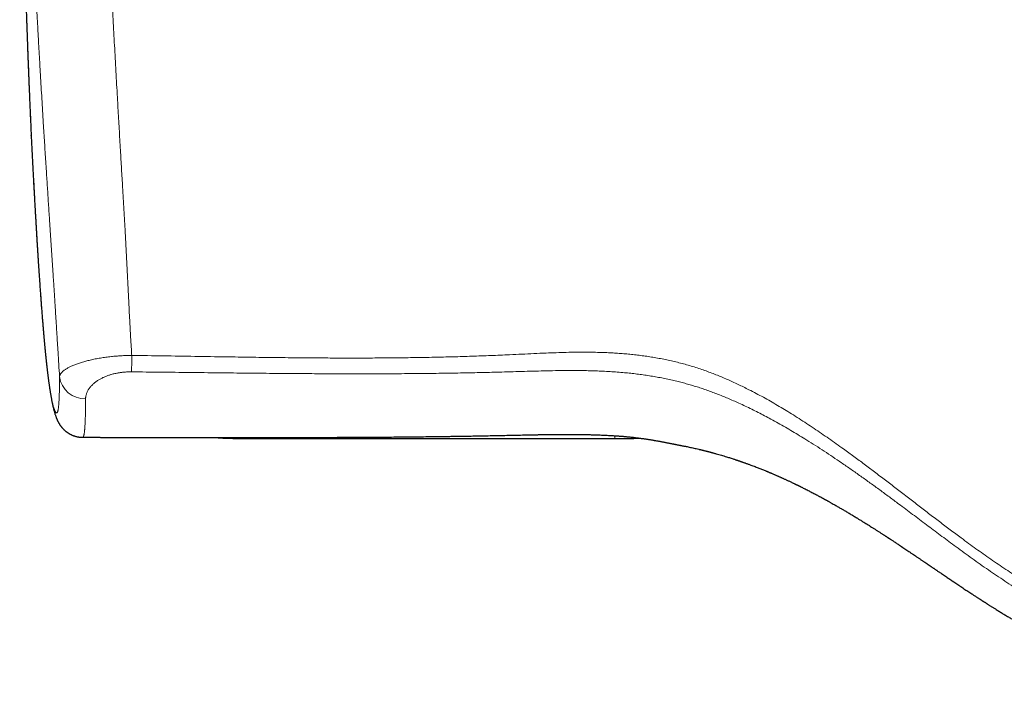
# Model space of a CAD drawing. Header units: millimetres. Extents: x 8 to 769, y 12 to 448.
# Tile 10 of 52: x 291 to 370, y 167 to 221. Entities that reach past the tile are written whole.
import ezdxf

# ---------------------------------------------------------------- set-up
doc = ezdxf.new("R2010")
doc.units = ezdxf.units.MM

msp = doc.modelspace()

# ---------------------------------------------------------------- linework, layer by layer
at = {"color": 7, "linetype": 'Continuous', "lineweight": 30}
for p, q in [((295.849, 187.15), (295.848, 187.15)), ((309.447, 187.046), (338.447, 187.044))]:
    msp.add_line(p, q, dxfattribs=at)
at = {"color": 252, "linetype": 'Continuous', "lineweight": 0}
for p, q in [((309.447, 187.046), (309.447, 187.142)), ((309.563, 187.142), (309.563, 187.142)), ((338.447, 187.044), (338.447, 187.274))]:
    msp.add_line(p, q, dxfattribs=at)
at = {"color": 252, "linetype": 'Continuous', "lineweight": 0, "flags": 128}
for points in [[(299.766, 192.385), (299.767, 192.422), (299.767, 192.462), (299.767, 192.505), (299.768, 192.55), (299.768, 192.597), (299.768, 192.647), (299.769, 192.699), (299.769, 192.754), (299.769, 192.811), (299.77, 192.869), (299.77, 192.93), (299.771, 192.993), (299.771, 193.057), (299.772, 193.124), (299.772, 193.192), (299.773, 193.261), (299.774, 193.332), (299.774, 193.404), (299.775, 193.478), (299.775, 193.552), (299.776, 193.628), (299.777, 193.705)], [(338.581, 187.267), (338.581, 187.265), (338.581, 187.265)]]:
    msp.add_lwpolyline(points, dxfattribs=at)
at = {"color": 252, "linetype": 'Continuous', "lineweight": 0}
msp.add_arc((296.013, 192.264), 2.033, 187.4049, 271.93724, dxfattribs=at)
at = {"color": 7, "linetype": 'Continuous', "lineweight": 30}
for centre, radius, start, end in [((309.345, 242.845), 55.799, 266.86068, 270.10454), ((338.478, 248.51), 61.466, 269.97114, 271.86282)]:
    msp.add_arc(centre, radius, start, end, dxfattribs=at)
at = {"color": 252, "linetype": 'Continuous', "lineweight": 0}
for points, knots in [([(296.929, 254.996), (296.937, 254.704), (296.955, 254.119), (296.983, 253.241), (297.01, 252.36), (297.038, 251.476), (297.067, 250.54), (297.098, 249.551), (297.13, 248.508), (297.164, 247.461), (297.197, 246.412), (297.235, 245.271), (297.276, 244.038), (297.321, 242.713), (297.368, 241.385), (297.419, 239.989), (297.474, 238.524), (297.533, 236.99), (297.595, 235.453), (297.654, 234.015), (297.71, 232.676), (297.764, 231.439), (297.819, 230.199), (297.875, 228.957), (297.933, 227.707), (297.992, 226.45), (298.054, 225.184), (298.116, 223.916), (298.176, 222.725), (298.232, 221.613), (298.286, 220.58), (298.34, 219.545), (298.395, 218.508), (298.451, 217.469), (298.508, 216.429), (298.566, 215.387), (298.621, 214.412), (298.673, 213.504), (298.721, 212.663), (298.77, 211.822), (298.819, 210.978), (298.866, 210.166), (298.912, 209.385), (298.957, 208.636), (299.001, 207.886), (299.042, 207.184), (299.081, 206.53), (299.117, 205.924), (299.152, 205.317), (299.187, 204.709), (299.22, 204.132), (299.25, 203.584), (299.279, 203.066), (299.307, 202.548), (299.334, 202.03), (299.361, 201.51), (299.388, 200.989), (299.415, 200.466), (299.441, 199.944), (299.467, 199.422), (299.492, 198.9), (299.518, 198.378), (299.543, 197.855), (299.569, 197.333), (299.596, 196.813), (299.623, 196.293), (299.651, 195.773), (299.68, 195.253), (299.711, 194.735), (299.743, 194.218), (299.765, 193.876), (299.777, 193.705)], [0, 0, 0, 0, 0.015137, 0.030274, 0.045412, 0.060549, 0.075686, 0.09338, 0.111075, 0.12877, 0.146465, 0.164159, 0.186304, 0.20845, 0.230596, 0.252741, 0.278146, 0.303553, 0.328959, 0.354365, 0.374705, 0.395045, 0.415386, 0.435726, 0.456066, 0.476699, 0.497332, 0.517965, 0.538598, 0.555333, 0.572068, 0.588803, 0.605538, 0.622273, 0.63901, 0.655746, 0.672481, 0.685919, 0.699357, 0.712795, 0.726233, 0.739671, 0.751563, 0.763456, 0.775334, 0.787212, 0.796778, 0.806346, 0.815914, 0.825481, 0.835047, 0.843183, 0.851321, 0.859459, 0.867596, 0.875732, 0.883943, 0.892156, 0.90037, 0.908583, 0.916794, 0.925069, 0.933345, 0.941623, 0.9499, 0.958175, 0.966539, 0.974904, 0.98327, 0.991636, 1, 1, 1, 1]), ([(293.997, 192.002), (293.956, 192.663), (293.904, 193.489), (293.843, 194.482), (293.812, 194.981), (293.781, 195.482), (293.749, 195.985), (293.718, 196.491), (293.686, 196.999), (293.653, 197.508), (293.623, 197.988), (293.594, 198.438), (293.567, 198.858), (293.54, 199.278), (293.513, 199.699), (293.483, 200.158), (293.45, 200.655), (293.415, 201.19), (293.38, 201.724), (293.345, 202.26), (293.31, 202.796), (293.274, 203.333), (293.239, 203.869), (293.202, 204.441), (293.162, 205.048), (293.12, 205.691), (293.078, 206.333), (293.036, 206.974), (292.995, 207.614), (292.951, 208.296), (292.905, 209.019), (292.856, 209.784), (292.808, 210.547), (292.76, 211.31), (292.709, 212.138), (292.654, 213.032), (292.596, 213.991), (292.539, 214.949), (292.478, 215.97), (292.415, 217.053), (292.35, 218.198), (292.285, 219.341), (292.221, 220.51), (292.156, 221.706), (292.091, 222.928), (292.028, 224.147), (291.966, 225.366), (291.905, 226.582), (291.846, 227.797), (291.789, 229.009), (291.732, 230.246), (291.675, 231.507), (291.619, 232.793), (291.565, 234.075), (291.513, 235.356), (291.462, 236.634), (291.413, 237.91), (291.366, 239.183), (291.323, 240.371), (291.285, 241.473), (291.251, 242.491), (291.218, 243.507), (291.186, 244.52), (291.155, 245.562), (291.124, 246.631), (291.093, 247.728), (291.064, 248.82), (291.038, 249.836), (291.014, 250.775), (290.994, 251.64), (290.975, 252.504), (290.956, 253.368), (290.944, 253.945), (290.938, 254.234)], [0, 0, 0, 0, 0.031849, 0.039835, 0.047821, 0.055806, 0.063791, 0.071781, 0.079773, 0.087765, 0.095754, 0.102271, 0.10879, 0.115309, 0.121827, 0.128344, 0.136592, 0.144841, 0.153091, 0.161339, 0.16963, 0.177922, 0.186215, 0.194507, 0.204473, 0.214439, 0.224407, 0.234376, 0.244344, 0.25431, 0.266264, 0.278219, 0.290174, 0.302129, 0.314084, 0.329203, 0.344322, 0.359441, 0.37456, 0.392723, 0.410886, 0.429049, 0.447212, 0.466731, 0.48625, 0.505769, 0.525288, 0.544819, 0.56435, 0.583881, 0.603411, 0.624213, 0.645014, 0.665816, 0.686617, 0.707419, 0.72822, 0.749022, 0.769824, 0.786566, 0.80331, 0.820053, 0.836796, 0.853539, 0.871838, 0.890137, 0.908437, 0.926736, 0.941389, 0.956041, 0.970694, 0.985347, 1, 1, 1, 1]), ([(290.807, 247.764), (290.81, 247.395), (290.816, 246.657), (290.825, 245.55), (290.836, 244.444), (290.848, 243.323), (290.862, 242.186), (290.877, 241.035), (290.893, 239.884), (290.91, 238.734), (290.928, 237.585), (290.948, 236.436), (290.969, 235.289), (290.991, 234.142), (291.014, 232.997), (291.039, 231.853), (291.065, 230.71), (291.09, 229.642), (291.115, 228.646), (291.139, 227.724), (291.164, 226.803), (291.19, 225.884), (291.216, 224.964), (291.244, 224.045), (291.272, 223.126), (291.301, 222.209), (291.332, 221.294), (291.363, 220.381), (291.395, 219.47), (291.428, 218.561), (291.462, 217.654), (291.496, 216.75), (291.532, 215.842), (291.569, 214.931), (291.608, 214.016), (291.647, 213.104), (291.687, 212.195), (291.715, 211.592), (291.729, 211.291)], [0, 0, 0, 0, 0.02982, 0.059642, 0.089463, 0.119283, 0.150349, 0.181415, 0.212481, 0.243547, 0.274613, 0.30568, 0.336747, 0.367813, 0.39888, 0.429949, 0.461017, 0.492084, 0.517262, 0.542441, 0.567621, 0.592801, 0.617979, 0.643267, 0.668557, 0.693847, 0.719137, 0.744426, 0.769715, 0.795007, 0.820298, 0.84559, 0.870879, 0.896702, 0.922527, 0.948353, 0.974177, 1, 1, 1, 1]), ([(291.729, 211.291), (291.751, 210.84), (291.795, 209.939), (291.857, 208.737), (291.912, 207.687), (291.961, 206.789), (292.006, 205.97), (292.048, 205.228), (292.086, 204.564), (292.125, 203.904), (292.162, 203.291), (292.196, 202.725), (292.229, 202.205), (292.261, 201.689), (292.294, 201.178), (292.325, 200.706), (292.355, 200.272), (292.382, 199.874), (292.409, 199.481), (292.436, 199.092), (292.464, 198.707), (292.491, 198.327), (292.519, 197.953), (292.547, 197.585), (292.575, 197.224), (292.603, 196.87), (292.631, 196.524), (292.657, 196.202), (292.682, 195.904), (292.706, 195.63), (292.729, 195.361), (292.752, 195.099), (292.777, 194.827), (292.803, 194.548), (292.83, 194.264), (292.857, 193.989), (292.884, 193.722), (292.911, 193.464), (292.937, 193.216), (292.963, 192.977), (292.989, 192.748), (293.015, 192.529), (293.04, 192.32), (293.065, 192.121), (293.09, 191.925), (293.116, 191.733), (293.142, 191.546), (293.168, 191.368), (293.194, 191.194), (293.221, 191.023), (293.248, 190.857), (293.274, 190.7), (293.3, 190.551), (293.326, 190.411), (293.354, 190.27), (293.382, 190.129), (293.412, 189.991), (293.442, 189.864), (293.471, 189.746), (293.499, 189.638), (293.527, 189.54), (293.555, 189.452), (293.582, 189.373), (293.609, 189.304), (293.634, 189.247), (293.658, 189.201), (293.68, 189.164), (293.702, 189.135), (293.723, 189.115), (293.744, 189.103), (293.764, 189.101), (293.782, 189.107), (293.799, 189.121), (293.816, 189.143), (293.831, 189.173), (293.847, 189.213), (293.861, 189.262), (293.875, 189.321), (293.889, 189.389), (293.901, 189.468), (293.913, 189.557), (293.924, 189.657), (293.934, 189.767), (293.943, 189.887), (293.952, 190.018), (293.959, 190.154), (293.965, 190.293), (293.971, 190.436), (293.976, 190.586), (293.98, 190.743), (293.984, 190.907), (293.988, 191.091), (293.991, 191.296), (293.994, 191.524), (293.996, 191.759), (293.997, 191.921), (293.997, 192.002)], [0, 0, 0, 0, 0.027077, 0.054153, 0.072205, 0.090257, 0.108309, 0.121851, 0.135393, 0.148935, 0.162476, 0.173367, 0.184259, 0.195152, 0.206043, 0.216933, 0.225676, 0.234419, 0.243163, 0.251906, 0.260686, 0.269469, 0.278251, 0.287031, 0.295796, 0.304563, 0.31333, 0.322095, 0.329496, 0.3369, 0.344304, 0.351708, 0.359109, 0.367838, 0.376569, 0.3853, 0.394029, 0.402835, 0.411642, 0.42045, 0.429256, 0.438021, 0.446788, 0.455556, 0.464321, 0.47382, 0.483321, 0.492822, 0.502321, 0.512696, 0.523073, 0.533452, 0.543831, 0.554209, 0.564585, 0.577029, 0.589475, 0.601922, 0.614369, 0.626814, 0.639257, 0.651701, 0.664146, 0.676591, 0.689034, 0.700113, 0.711196, 0.722279, 0.733361, 0.744443, 0.755522, 0.765351, 0.775182, 0.785013, 0.794843, 0.804672, 0.814504, 0.824339, 0.834175, 0.84401, 0.853842, 0.863676, 0.873512, 0.88335, 0.893186, 0.90302, 0.911872, 0.920726, 0.929581, 0.938436, 0.947291, 0.956143, 0.967106, 0.978071, 0.989036, 1, 1, 1, 1]), ([(299.777, 193.705), (300.617, 193.692), (302.297, 193.666), (304.816, 193.625), (307.126, 193.588), (309.226, 193.556), (311.116, 193.531), (313.006, 193.51), (314.77, 193.497), (316.408, 193.49), (317.921, 193.489), (319.433, 193.494), (320.946, 193.506), (322.458, 193.525), (323.971, 193.552), (325.485, 193.588), (326.998, 193.633), (328.51, 193.688), (329.842, 193.744), (330.992, 193.799), (331.962, 193.847), (332.88, 193.888), (333.744, 193.921), (334.555, 193.945), (335.299, 193.958), (335.975, 193.961), (336.585, 193.957), (337.194, 193.944), (337.764, 193.924), (338.296, 193.897), (338.788, 193.866), (339.28, 193.827), (339.772, 193.781), (340.263, 193.727), (340.755, 193.664), (341.245, 193.593), (341.736, 193.512), (342.227, 193.422), (342.719, 193.321), (343.209, 193.21), (343.698, 193.089), (344.185, 192.957), (344.67, 192.814), (345.152, 192.661), (345.623, 192.5), (346.084, 192.332), (346.534, 192.158), (346.981, 191.976), (347.426, 191.787), (347.868, 191.59), (348.307, 191.386), (348.744, 191.175), (349.227, 190.934), (349.756, 190.66), (350.329, 190.35), (350.898, 190.032), (351.461, 189.705), (352.021, 189.371), (352.595, 189.018), (353.184, 188.647), (353.787, 188.256), (354.386, 187.859), (354.981, 187.455), (355.572, 187.047), (356.16, 186.633), (356.829, 186.155), (357.578, 185.61), (358.406, 184.998), (359.246, 184.367), (360.098, 183.721), (360.964, 183.058), (361.827, 182.394), (362.69, 181.729), (363.554, 181.064), (364.42, 180.402), (365.288, 179.745), (366.065, 179.165), (366.748, 178.663), (367.337, 178.236), (367.929, 177.814), (368.525, 177.397), (369.125, 176.986), (369.73, 176.581), (370.341, 176.183), (370.957, 175.792), (371.528, 175.442), (372.05, 175.13), (372.525, 174.854), (373.002, 174.585), (373.477, 174.325), (373.947, 174.075), (374.414, 173.836), (374.884, 173.603), (375.358, 173.376), (375.836, 173.156), (376.318, 172.943), (376.804, 172.738), (377.294, 172.54), (377.787, 172.35), (378.293, 172.164), (378.814, 171.984), (379.35, 171.809), (379.888, 171.645), (380.43, 171.49), (380.975, 171.346), (381.507, 171.216), (382.027, 171.099), (382.534, 170.994), (383.042, 170.898), (383.549, 170.811), (384.053, 170.734), (384.555, 170.666), (385.058, 170.606), (385.562, 170.554), (386.068, 170.51), (386.575, 170.475), (387.084, 170.448), (387.594, 170.428), (388.104, 170.416), (388.444, 170.415), (388.614, 170.414)], [0, 0, 0, 0, 0.0264452, 0.0528904, 0.0793355, 0.0991694, 0.1190035, 0.1388374, 0.1586712, 0.1745466, 0.1904223, 0.2062981, 0.2221736, 0.2380489, 0.2539436, 0.2698389, 0.2857343, 0.3016295, 0.3175241, 0.3277292, 0.3379343, 0.3481394, 0.3566668, 0.3651942, 0.3737213, 0.3801267, 0.3865326, 0.3929383, 0.3993434, 0.4045302, 0.4097176, 0.4149049, 0.4200916, 0.425299, 0.4305071, 0.4357152, 0.4409224, 0.4462046, 0.4514879, 0.456771, 0.462053, 0.4673722, 0.4726926, 0.4780131, 0.4833324, 0.4884077, 0.4934839, 0.4985602, 0.5036357, 0.5087335, 0.5138319, 0.5189304, 0.5240283, 0.5308769, 0.5377267, 0.5445775, 0.5514288, 0.5582796, 0.5651288, 0.5726848, 0.5802414, 0.5877988, 0.5953566, 0.6029147, 0.6104723, 0.6180289, 0.6288554, 0.6396822, 0.6505089, 0.6619677, 0.6734266, 0.6848854, 0.6963441, 0.707803, 0.7192618, 0.7307203, 0.7421786, 0.749827, 0.7574762, 0.7651255, 0.7727745, 0.780423, 0.788071, 0.7957429, 0.803415, 0.8110867, 0.8168516, 0.8226168, 0.828382, 0.8341467, 0.8396619, 0.8451779, 0.8506941, 0.8562099, 0.8617248, 0.8672708, 0.8728179, 0.8783653, 0.8839123, 0.8894581, 0.8953693, 0.9012826, 0.9071969, 0.9131111, 0.9190243, 0.9249353, 0.9303688, 0.9358031, 0.9412374, 0.9466709, 0.9519852, 0.9573006, 0.9626165, 0.967932, 0.9732464, 0.9785964, 0.9839474, 0.9892988, 0.9946499, 1, 1, 1, 1]), ([(293.997, 192.002), (293.999, 192.021), (294.004, 192.057), (294.021, 192.112), (294.046, 192.168), (294.079, 192.225), (294.121, 192.283), (294.171, 192.341), (294.231, 192.401), (294.299, 192.46), (294.376, 192.52), (294.461, 192.579), (294.553, 192.638), (294.652, 192.696), (294.76, 192.753), (294.875, 192.81), (295, 192.867), (295.135, 192.923), (295.281, 192.98), (295.434, 193.035), (295.596, 193.09), (295.761, 193.142), (295.928, 193.192), (296.098, 193.24), (296.273, 193.285), (296.457, 193.33), (296.65, 193.373), (296.85, 193.415), (297.056, 193.454), (297.267, 193.491), (297.481, 193.525), (297.697, 193.556), (297.919, 193.584), (298.132, 193.609), (298.334, 193.629), (298.526, 193.646), (298.72, 193.661), (298.916, 193.674), (299.12, 193.685), (299.333, 193.694), (299.555, 193.701), (299.703, 193.703), (299.777, 193.705)], [0, 0, 0, 0, 0.026049, 0.052119, 0.078195, 0.104265, 0.130313, 0.1571, 0.18391, 0.210727, 0.237536, 0.264322, 0.290387, 0.316476, 0.342573, 0.36866, 0.394723, 0.421698, 0.448703, 0.475718, 0.502722, 0.529694, 0.554391, 0.579107, 0.603822, 0.628518, 0.653896, 0.679299, 0.7047, 0.730076, 0.754802, 0.779552, 0.804301, 0.829025, 0.849507, 0.870013, 0.890525, 0.91103, 0.931512, 0.954337, 0.977174, 1, 1, 1, 1]), ([(299.766, 192.385), (299.726, 192.385), (299.645, 192.386), (299.51, 192.383), (299.361, 192.377), (299.199, 192.366), (299.051, 192.352), (298.917, 192.336), (298.799, 192.319), (298.685, 192.301), (298.56, 192.278), (298.425, 192.249), (298.281, 192.215), (298.152, 192.18), (298.038, 192.146), (297.928, 192.111), (297.811, 192.07), (297.689, 192.022), (297.571, 191.973), (297.458, 191.921), (297.348, 191.866), (297.243, 191.809), (297.142, 191.751), (297.036, 191.684), (296.927, 191.609), (296.817, 191.525), (296.715, 191.438), (296.62, 191.35), (296.533, 191.259), (296.453, 191.168), (296.382, 191.074), (296.318, 190.981), (296.263, 190.887), (296.215, 190.794), (296.174, 190.701), (296.141, 190.607), (296.115, 190.513), (296.096, 190.419), (296.085, 190.325), (296.083, 190.263), (296.082, 190.232)], [0, 0, 0, 0, 0.017502, 0.035004, 0.058773, 0.082563, 0.106334, 0.124508, 0.142682, 0.160183, 0.177683, 0.201384, 0.225103, 0.248806, 0.266862, 0.284917, 0.308368, 0.331831, 0.355284, 0.379124, 0.402966, 0.427158, 0.45136, 0.475554, 0.50761, 0.539684, 0.571744, 0.60432, 0.636896, 0.669907, 0.702918, 0.736048, 0.768717, 0.801395, 0.834065, 0.867061, 0.900057, 0.933342, 0.966627, 1, 1, 1, 1]), ([(388.614, 169.438), (388.614, 169.438), (388.449, 169.438), (388.121, 169.44), (387.629, 169.451), (387.137, 169.469), (386.644, 169.495), (386.15, 169.528), (385.656, 169.569), (385.162, 169.618), (384.668, 169.676), (384.174, 169.741), (383.681, 169.814), (383.189, 169.896), (382.698, 169.986), (382.206, 170.085), (381.715, 170.193), (381.226, 170.309), (380.738, 170.433), (380.252, 170.565), (379.767, 170.707), (379.283, 170.856), (378.802, 171.014), (378.324, 171.18), (377.845, 171.354), (377.367, 171.537), (376.889, 171.729), (376.415, 171.928), (375.943, 172.134), (375.474, 172.348), (375.007, 172.569), (374.542, 172.797), (374.081, 173.032), (373.623, 173.272), (373.12, 173.544), (372.574, 173.849), (371.985, 174.19), (371.402, 174.54), (370.791, 174.916), (370.153, 175.322), (369.489, 175.757), (368.831, 176.199), (368.176, 176.649), (367.526, 177.105), (366.879, 177.567), (366.235, 178.033), (365.437, 178.619), (364.485, 179.326), (363.38, 180.154), (362.277, 180.984), (361.289, 181.725), (360.414, 182.375), (359.654, 182.934), (358.891, 183.489), (358.123, 184.038), (357.352, 184.582), (356.607, 185.096), (355.889, 185.582), (355.198, 186.04), (354.502, 186.49), (353.848, 186.903), (353.235, 187.279), (352.665, 187.621), (352.092, 187.956), (351.514, 188.284), (350.958, 188.59), (350.425, 188.875), (349.915, 189.139), (349.401, 189.396), (348.884, 189.645), (348.392, 189.873), (347.927, 190.081), (347.49, 190.269), (347.05, 190.451), (346.615, 190.622), (346.187, 190.784), (345.764, 190.936), (345.339, 191.081), (344.911, 191.218), (344.48, 191.348), (344.046, 191.471), (343.61, 191.585), (343.156, 191.696), (342.684, 191.801), (342.194, 191.901), (341.703, 191.992), (341.209, 192.074), (340.713, 192.148), (340.215, 192.213), (339.717, 192.271), (339.191, 192.324), (338.638, 192.37), (338.058, 192.41), (337.478, 192.441), (336.898, 192.465), (336.319, 192.481), (335.74, 192.491), (335.162, 192.495), (334.475, 192.493), (333.681, 192.484), (332.78, 192.465), (331.878, 192.442), (330.976, 192.415), (330.074, 192.387), (328.958, 192.356), (327.627, 192.325), (326.081, 192.295), (324.535, 192.271), (322.886, 192.251), (321.134, 192.238), (319.28, 192.23), (317.425, 192.229), (315.571, 192.234), (313.56, 192.244), (311.393, 192.261), (309.07, 192.283), (306.746, 192.308), (304.421, 192.334), (302.095, 192.361), (300.543, 192.377), (299.766, 192.385)], [0, 0, 0, 0, 0.0000006, 0.0051815, 0.0103629, 0.0155442, 0.020725, 0.0259501, 0.031176, 0.0364018, 0.0416269, 0.0468742, 0.0521223, 0.0573704, 0.0626177, 0.0679104, 0.0732043, 0.0784985, 0.0837924, 0.0890851, 0.0944159, 0.0997477, 0.10508, 0.110412, 0.1157429, 0.121164, 0.1265861, 0.1320086, 0.1374308, 0.1428521, 0.1483031, 0.1537549, 0.159207, 0.1646589, 0.1701101, 0.1772741, 0.184439, 0.191604, 0.1987683, 0.2071341, 0.2155005, 0.2238672, 0.2322334, 0.2406133, 0.2489936, 0.2573739, 0.265754, 0.2803203, 0.2948866, 0.3094531, 0.3240195, 0.3339768, 0.3439346, 0.3538926, 0.3638501, 0.3738073, 0.383764, 0.3925088, 0.4012541, 0.4099993, 0.4187439, 0.4257564, 0.4327697, 0.4397831, 0.4467961, 0.4538083, 0.45987, 0.4659327, 0.4719954, 0.4780577, 0.4841192, 0.489146, 0.4941733, 0.4992005, 0.5042272, 0.5089641, 0.5137017, 0.5184392, 0.523176, 0.5279354, 0.5326956, 0.5374558, 0.5422152, 0.5474854, 0.5527565, 0.5580277, 0.5632981, 0.5685943, 0.5738913, 0.5791883, 0.5844847, 0.5906106, 0.5967372, 0.602864, 0.6089902, 0.6150889, 0.6211879, 0.6272871, 0.633386, 0.642889, 0.652392, 0.6618956, 0.6713995, 0.6809035, 0.690407, 0.7066902, 0.7229736, 0.7392571, 0.7555403, 0.7750635, 0.7945869, 0.8141104, 0.833634, 0.8531573, 0.8776133, 0.9020695, 0.9265257, 0.9509819, 0.9754909, 1, 1, 1, 1]), ([(296.082, 190.232), (296.082, 190.134), (296.081, 189.987), (296.079, 189.796), (296.078, 189.641), (296.076, 189.473), (296.073, 189.296), (296.07, 189.124), (296.066, 188.958), (296.062, 188.798), (296.057, 188.658), (296.053, 188.535), (296.049, 188.428), (296.044, 188.325), (296.039, 188.216), (296.033, 188.103), (296.026, 187.988), (296.018, 187.881), (296.01, 187.781), (296.001, 187.688), (295.992, 187.603), (295.982, 187.526), (295.972, 187.459), (295.962, 187.401), (295.953, 187.351), (295.943, 187.308), (295.932, 187.269), (295.921, 187.237), (295.91, 187.208), (295.897, 187.184), (295.883, 187.165), (295.869, 187.154), (295.857, 187.148), (295.851, 187.15), (295.849, 187.15)], [0, 0, 0, 0, 0.050422, 0.075638, 0.100854, 0.134549, 0.168246, 0.20194, 0.235684, 0.269429, 0.303172, 0.328552, 0.353933, 0.379326, 0.40472, 0.437967, 0.471219, 0.50447, 0.537718, 0.5711, 0.604487, 0.637873, 0.671256, 0.700855, 0.730456, 0.760055, 0.7897, 0.819346, 0.848991, 0.883737, 0.918486, 0.953235, 0.987982, 1, 1, 1, 1]), ([(305.99, 187.129), (305.994, 187.129), (306.037, 187.129), (306.118, 187.129), (306.269, 187.13), (306.46, 187.131), (306.693, 187.132), (306.932, 187.133), (307.156, 187.134), (307.365, 187.136), (307.556, 187.137), (307.749, 187.138), (307.924, 187.139), (308.078, 187.14), (308.222, 187.14), (308.377, 187.141), (308.543, 187.141), (308.711, 187.142), (308.88, 187.142), (309.05, 187.142), (309.22, 187.142), (309.391, 187.142), (309.506, 187.142), (309.563, 187.142)], [0, 0, 0, 0, 0.004618, 0.040799, 0.076998, 0.146582, 0.216165, 0.286246, 0.356327, 0.409608, 0.462889, 0.516395, 0.569901, 0.605891, 0.641899, 0.686308, 0.730751, 0.775445, 0.820139, 0.864967, 0.909796, 0.954881, 1, 1, 1, 1]), ([(309.563, 187.142), (309.896, 187.142), (310.896, 187.14), (312.563, 187.139), (314.563, 187.141), (316.563, 187.147), (318.563, 187.157), (320.563, 187.171), (322.563, 187.19), (324.563, 187.215), (326.563, 187.245), (328.563, 187.281), (330.23, 187.316), (331.564, 187.346), (332.455, 187.364), (333.234, 187.375), (333.902, 187.382), (334.57, 187.385), (335.238, 187.382), (335.906, 187.374), (336.575, 187.36), (337.244, 187.337), (337.913, 187.308), (338.358, 187.281), (338.581, 187.267)], [0, 0, 0, 0, 0.034456, 0.103367, 0.172278, 0.24119, 0.310101, 0.379014, 0.447927, 0.516845, 0.585763, 0.654683, 0.723604, 0.758127, 0.792649, 0.815666, 0.838683, 0.8617, 0.884718, 0.907755, 0.930795, 0.953856, 0.976926, 1, 1, 1, 1]), ([(338.581, 187.267), (338.665, 187.261), (338.831, 187.25), (339.081, 187.23), (339.331, 187.208), (339.581, 187.184), (339.832, 187.158), (340.082, 187.129), (340.33, 187.098), (340.572, 187.066), (340.807, 187.032), (341.035, 186.998), (341.26, 186.963), (341.483, 186.926), (341.701, 186.888), (341.916, 186.85), (342.126, 186.811), (342.331, 186.773), (342.531, 186.734), (342.725, 186.696), (342.912, 186.659), (343.094, 186.622), (343.269, 186.587), (343.437, 186.554), (343.548, 186.532), (343.6, 186.523), (343.602, 186.522)], [0, 0, 0, 0, 0.042104, 0.084209, 0.126624, 0.169038, 0.212419, 0.2558, 0.299506, 0.343213, 0.385313, 0.427413, 0.46979, 0.512167, 0.555389, 0.598611, 0.642112, 0.685614, 0.729692, 0.77377, 0.818131, 0.862492, 0.907736, 0.95298, 0.998528, 1, 1, 1, 1])]:
    msp.add_open_spline(points, degree=3, knots=knots, dxfattribs=at)
at = {"color": 7, "linetype": 'Continuous', "lineweight": 30}
for points, knots in [([(290.808, 247.712), (290.809, 247.561), (290.811, 247.196), (290.816, 246.62), (290.822, 245.985), (290.827, 245.354), (290.834, 244.727), (290.84, 244.104), (290.847, 243.484), (290.854, 242.867), (290.861, 242.254), (290.869, 241.644), (290.877, 241.038), (290.885, 240.434), (290.893, 239.834), (290.902, 239.237), (290.911, 238.643), (290.921, 238.051), (290.93, 237.463), (290.94, 236.877), (290.95, 236.294), (290.961, 235.714), (290.972, 235.137), (290.983, 234.562), (290.994, 233.989), (291.006, 233.42), (291.017, 232.852), (291.029, 232.288), (291.042, 231.727), (291.054, 231.168), (291.067, 230.614), (291.08, 230.062), (291.094, 229.513), (291.107, 228.968), (291.121, 228.426), (291.135, 227.886), (291.149, 227.349), (291.164, 226.816), (291.178, 226.285), (291.193, 225.757), (291.208, 225.231), (291.224, 224.708), (291.239, 224.188), (291.255, 223.671), (291.271, 223.156), (291.287, 222.643), (291.304, 222.133), (291.321, 221.625), (291.337, 221.12), (291.355, 220.617), (291.372, 220.116), (291.389, 219.618), (291.407, 219.121), (291.425, 218.628), (291.443, 218.137), (291.462, 217.649), (291.48, 217.165), (291.499, 216.682), (291.518, 216.203), (291.537, 215.726), (291.556, 215.251), (291.575, 214.779), (291.595, 214.309), (291.615, 213.842), (291.635, 213.377), (291.655, 212.915), (291.675, 212.455), (291.696, 211.997), (291.714, 211.604), (291.725, 211.364), (291.729, 211.275)], [0, 0, 0, 0, 0.012284, 0.029504, 0.046623, 0.063643, 0.080564, 0.09739, 0.114124, 0.130767, 0.147322, 0.163791, 0.180176, 0.196479, 0.212704, 0.22885, 0.244921, 0.260918, 0.276844, 0.292699, 0.308486, 0.324207, 0.339862, 0.355455, 0.370985, 0.386456, 0.401867, 0.417215, 0.432482, 0.447669, 0.462778, 0.477809, 0.492767, 0.507651, 0.522464, 0.537208, 0.551885, 0.566496, 0.581043, 0.595527, 0.60995, 0.624314, 0.63862, 0.65287, 0.667064, 0.681205, 0.695294, 0.709333, 0.723322, 0.737263, 0.751157, 0.765006, 0.778811, 0.792573, 0.806264, 0.81988, 0.833443, 0.846952, 0.860409, 0.873816, 0.887174, 0.900483, 0.913746, 0.926963, 0.940136, 0.953265, 0.966352, 0.979398, 0.992404, 1, 1, 1, 1]), ([(291.729, 211.275), (291.729, 211.277), (291.728, 211.282), (291.729, 211.288), (291.729, 211.291)], [0, 0, 0, 0, 0.372329, 1, 1, 1, 1]), ([(291.729, 211.275), (291.741, 211.035), (291.775, 210.333), (291.823, 209.394), (291.869, 208.487), (291.903, 207.858), (291.933, 207.296), (291.96, 206.786), (291.986, 206.316), (292.011, 205.878), (292.034, 205.466), (292.057, 205.063), (292.08, 204.667), (292.102, 204.277), (292.124, 203.904), (292.146, 203.547), (292.166, 203.204), (292.187, 202.872), (292.206, 202.551), (292.225, 202.249), (292.244, 201.958), (292.261, 201.678), (292.279, 201.397), (292.297, 201.123), (292.315, 200.855), (292.332, 200.594), (292.349, 200.339), (292.366, 200.089), (292.383, 199.846), (292.399, 199.607), (292.415, 199.374), (292.431, 199.146), (292.447, 198.924), (292.463, 198.706), (292.478, 198.492), (292.494, 198.283), (292.509, 198.079), (292.524, 197.878), (292.539, 197.681), (292.553, 197.487), (292.568, 197.297), (292.583, 197.11), (292.597, 196.926), (292.612, 196.745), (292.626, 196.567), (292.64, 196.392), (292.654, 196.219), (292.668, 196.05), (292.682, 195.884), (292.696, 195.72), (292.71, 195.559), (292.724, 195.401), (292.738, 195.245), (292.751, 195.092), (292.765, 194.942), (292.778, 194.794), (292.792, 194.648), (292.805, 194.504), (292.819, 194.361), (292.832, 194.221), (292.846, 194.083), (292.859, 193.947), (292.872, 193.813), (292.885, 193.682), (292.899, 193.553), (292.912, 193.427), (292.925, 193.301), (292.938, 193.178), (292.951, 193.056), (292.965, 192.936), (292.978, 192.817), (292.991, 192.7), (293.004, 192.584), (293.018, 192.471), (293.031, 192.359), (293.044, 192.25), (293.058, 192.141), (293.071, 192.034), (293.084, 191.928), (293.098, 191.823), (293.112, 191.718), (293.126, 191.615), (293.14, 191.513), (293.154, 191.412), (293.168, 191.312), (293.183, 191.212), (293.197, 191.114), (293.212, 191.016), (293.227, 190.919), (293.242, 190.823), (293.257, 190.729), (293.273, 190.634), (293.289, 190.538), (293.306, 190.442), (293.323, 190.347), (293.34, 190.253), (293.357, 190.16), (293.375, 190.068), (293.393, 189.977), (293.411, 189.887), (293.43, 189.797), (293.449, 189.708), (293.469, 189.619), (293.49, 189.531), (293.512, 189.438), (293.537, 189.341), (293.565, 189.237), (293.596, 189.127), (293.628, 189.021), (293.659, 188.925), (293.686, 188.844), (293.712, 188.774), (293.736, 188.71), (293.761, 188.648), (293.785, 188.592), (293.807, 188.541), (293.828, 188.497), (293.849, 188.454), (293.87, 188.412), (293.891, 188.372), (293.913, 188.332), (293.935, 188.293), (293.957, 188.254), (293.981, 188.216), (294.005, 188.178), (294.03, 188.139), (294.058, 188.099), (294.087, 188.058), (294.118, 188.017), (294.15, 187.976), (294.183, 187.935), (294.218, 187.895), (294.254, 187.855), (294.292, 187.815), (294.331, 187.776), (294.372, 187.737), (294.415, 187.698), (294.459, 187.659), (294.506, 187.621), (294.554, 187.584), (294.605, 187.547), (294.657, 187.511), (294.712, 187.476), (294.768, 187.441), (294.827, 187.409), (294.888, 187.377), (294.95, 187.347), (295.015, 187.318), (295.081, 187.292), (295.148, 187.267), (295.218, 187.244), (295.288, 187.224), (295.36, 187.206), (295.432, 187.19), (295.506, 187.176), (295.58, 187.166), (295.655, 187.157), (295.73, 187.152), (295.795, 187.149), (295.834, 187.149), (295.848, 187.149)], [0, 0, 0, 0, 0.018601, 0.054576, 0.072871, 0.089098, 0.103533, 0.11669, 0.128908, 0.14033, 0.151076, 0.161283, 0.172099, 0.182403, 0.192267, 0.201761, 0.210938, 0.219837, 0.228491, 0.236928, 0.244368, 0.252242, 0.259962, 0.267533, 0.274965, 0.282263, 0.289434, 0.296485, 0.30342, 0.310245, 0.316964, 0.323581, 0.330101, 0.336526, 0.342862, 0.349111, 0.355271, 0.36138, 0.367435, 0.37344, 0.379398, 0.385311, 0.391181, 0.39701, 0.402802, 0.408557, 0.414279, 0.41997, 0.425631, 0.431264, 0.436872, 0.442457, 0.44802, 0.453564, 0.459094, 0.46458, 0.470087, 0.47561, 0.481145, 0.486685, 0.492227, 0.497764, 0.50329, 0.508802, 0.514264, 0.519786, 0.525331, 0.5309, 0.536495, 0.542119, 0.547772, 0.553458, 0.559179, 0.564936, 0.570679, 0.57645, 0.582283, 0.588183, 0.594151, 0.600192, 0.60631, 0.612508, 0.61879, 0.625161, 0.631624, 0.638185, 0.644848, 0.651619, 0.658502, 0.665503, 0.672622, 0.679675, 0.687327, 0.695068, 0.702911, 0.710863, 0.718934, 0.727135, 0.735478, 0.743975, 0.752643, 0.761497, 0.770556, 0.779841, 0.78943, 0.800403, 0.811976, 0.824419, 0.837955, 0.848689, 0.857758, 0.865652, 0.872661, 0.878976, 0.885749, 0.890462, 0.894929, 0.899093, 0.902993, 0.906661, 0.910124, 0.913405, 0.916525, 0.919501, 0.922347, 0.925078, 0.927997, 0.930799, 0.933495, 0.936097, 0.938616, 0.941062, 0.943446, 0.945776, 0.94806, 0.950304, 0.952515, 0.954699, 0.95686, 0.959004, 0.961134, 0.963253, 0.965365, 0.967472, 0.969575, 0.971676, 0.973775, 0.975873, 0.977971, 0.980067, 0.982162, 0.984255, 0.986347, 0.988436, 0.990522, 0.992605, 0.994684, 0.99676, 0.998832, 1, 1, 1, 1]), ([(295.849, 187.149), (295.888, 187.149), (295.986, 187.149), (296.142, 187.148), (296.313, 187.148), (296.475, 187.148), (296.63, 187.148), (296.776, 187.147), (296.913, 187.147), (297.041, 187.147), (297.161, 187.147), (297.272, 187.146), (297.377, 187.146), (297.475, 187.146), (297.566, 187.146), (297.648, 187.146), (297.722, 187.146), (297.785, 187.146), (297.838, 187.145), (297.88, 187.145), (297.919, 187.145), (297.953, 187.145), (297.982, 187.145), (298.004, 187.145), (298.024, 187.145), (298.045, 187.145), (298.081, 187.145), (298.134, 187.145), (298.204, 187.145), (298.282, 187.145), (298.367, 187.144), (298.46, 187.144), (298.563, 187.144), (298.676, 187.144), (298.8, 187.144), (298.932, 187.143), (299.071, 187.143), (299.216, 187.143), (299.363, 187.142), (299.588, 187.142), (299.894, 187.141), (300.284, 187.14), (300.685, 187.14), (301.098, 187.139), (301.521, 187.138), (301.955, 187.137), (302.4, 187.136), (302.855, 187.135), (303.321, 187.134), (303.763, 187.133), (304.179, 187.132), (304.567, 187.131), (304.956, 187.131), (305.328, 187.13), (305.569, 187.13), (305.68, 187.129)], [0, 0, 0, 0, 0.011876, 0.030087, 0.047455, 0.063981, 0.079669, 0.094521, 0.10854, 0.121498, 0.133656, 0.145016, 0.155579, 0.165657, 0.174887, 0.183272, 0.190812, 0.197509, 0.202447, 0.2068, 0.210569, 0.21428, 0.217172, 0.219258, 0.221184, 0.223318, 0.22566, 0.232003, 0.239502, 0.247172, 0.25576, 0.265264, 0.275685, 0.287259, 0.299783, 0.313254, 0.327637, 0.342388, 0.357322, 0.372438, 0.411019, 0.450728, 0.491557, 0.5335, 0.576551, 0.620704, 0.665951, 0.712289, 0.75971, 0.808209, 0.847068, 0.886587, 0.926503, 0.965966, 1, 1, 1, 1]), ([(305.68, 187.129), (305.714, 187.129), (305.784, 187.129), (305.887, 187.129), (305.957, 187.129), (305.99, 187.129)], [0, 0, 0, 0, 0.333265, 0.689442, 1, 1, 1, 1]), ([(306.013, 187.129), (306.032, 187.129), (306.086, 187.129), (306.178, 187.13), (306.29, 187.13), (306.402, 187.13), (306.515, 187.131), (306.629, 187.131), (306.744, 187.132), (306.86, 187.133), (306.978, 187.133), (307.097, 187.134), (307.216, 187.135), (307.337, 187.135), (307.458, 187.136), (307.58, 187.137), (307.703, 187.138), (307.827, 187.138), (307.952, 187.139), (308.077, 187.139), (308.203, 187.14), (308.33, 187.14), (308.456, 187.141), (308.583, 187.141), (308.71, 187.142), (308.837, 187.142), (308.964, 187.142), (309.092, 187.142), (309.22, 187.142), (309.349, 187.142), (309.463, 187.142), (309.534, 187.142), (309.563, 187.142)], [0, 0, 0, 0, 0.017806, 0.052454, 0.087159, 0.121807, 0.156286, 0.190526, 0.224866, 0.259233, 0.293569, 0.327897, 0.362236, 0.39663, 0.430777, 0.464983, 0.499265, 0.533598, 0.567958, 0.602316, 0.636641, 0.67091, 0.705098, 0.739182, 0.773142, 0.807004, 0.840893, 0.874902, 0.909004, 0.943174, 0.977383, 1, 1, 1, 1]), ([(309.563, 187.142), (310.128, 187.141), (311.287, 187.139), (312.999, 187.139), (314.655, 187.142), (316.258, 187.146), (317.831, 187.153), (319.399, 187.163), (320.918, 187.175), (322.394, 187.189), (323.831, 187.206), (325.233, 187.225), (326.604, 187.246), (327.954, 187.27), (329.301, 187.296), (330.515, 187.322), (331.51, 187.344), (332.257, 187.359), (332.87, 187.369), (333.425, 187.376), (333.935, 187.381), (334.413, 187.383), (334.882, 187.382), (335.345, 187.379), (335.802, 187.374), (336.239, 187.365), (336.658, 187.355), (337.063, 187.342), (337.455, 187.326), (337.836, 187.309), (338.206, 187.288), (338.454, 187.274), (338.577, 187.265), (338.581, 187.265)], [0, 0, 0, 0, 0.058472, 0.119796, 0.176902, 0.22965, 0.285546, 0.339482, 0.391752, 0.442548, 0.492028, 0.540319, 0.587532, 0.633755, 0.679901, 0.726775, 0.75926, 0.782799, 0.803936, 0.82271, 0.840165, 0.856586, 0.872171, 0.888676, 0.904384, 0.919407, 0.933849, 0.947791, 0.961294, 0.974408, 0.987174, 0.999625, 1, 1, 1, 1]), ([(338.581, 187.265), (338.589, 187.265), (338.639, 187.262), (338.729, 187.255), (338.853, 187.246), (338.977, 187.237), (339.1, 187.227), (339.223, 187.216), (339.347, 187.205), (339.469, 187.193), (339.592, 187.181), (339.715, 187.168), (339.837, 187.155), (339.959, 187.141), (340.08, 187.127), (340.201, 187.112), (340.321, 187.097), (340.441, 187.082), (340.56, 187.065), (340.679, 187.049), (340.797, 187.032), (340.914, 187.015), (341.03, 186.997), (341.146, 186.979), (341.261, 186.961), (341.374, 186.943), (341.487, 186.924), (341.599, 186.905), (341.709, 186.886), (341.819, 186.866), (341.927, 186.847), (342.034, 186.827), (342.141, 186.808), (342.246, 186.788), (342.35, 186.768), (342.453, 186.748), (342.554, 186.729), (342.653, 186.709), (342.751, 186.69), (342.847, 186.671), (342.941, 186.652), (343.034, 186.634), (343.125, 186.616), (343.215, 186.598), (343.303, 186.581), (343.389, 186.564), (343.472, 186.547), (343.534, 186.535), (343.568, 186.529), (343.575, 186.528)], [0, 0, 0, 0, 0.00412, 0.025299, 0.04637, 0.067438, 0.088576, 0.109722, 0.130888, 0.152088, 0.173337, 0.194649, 0.215982, 0.237341, 0.25874, 0.280194, 0.301724, 0.323202, 0.344836, 0.366558, 0.388304, 0.409988, 0.431566, 0.453524, 0.475481, 0.497448, 0.519439, 0.541468, 0.563549, 0.585695, 0.60792, 0.630239, 0.652666, 0.675214, 0.697804, 0.720356, 0.743004, 0.765694, 0.788366, 0.810974, 0.833712, 0.856504, 0.879326, 0.902195, 0.92513, 0.948211, 0.970966, 0.993876, 1, 1, 1, 1]), ([(343.602, 186.522), (343.652, 186.513), (343.706, 186.502), (343.755, 186.494), (343.758, 186.493)], [0, 0, 0, 0, 0.93975, 1, 1, 1, 1]), ([(343.621, 186.519), (343.645, 186.514), (343.716, 186.501), (343.832, 186.479), (343.966, 186.453), (344.097, 186.426), (344.241, 186.397), (344.401, 186.364), (344.58, 186.326), (344.768, 186.285), (344.964, 186.24), (345.119, 186.204), (345.231, 186.178), (345.298, 186.162), (345.365, 186.146), (345.434, 186.129), (345.503, 186.112), (345.569, 186.095), (345.634, 186.079), (345.693, 186.064), (345.745, 186.051), (345.789, 186.04), (345.825, 186.031), (345.85, 186.024), (345.866, 186.02), (345.877, 186.017), (345.89, 186.014), (345.907, 186.009), (345.93, 186.003), (345.964, 185.995), (346.008, 185.983), (346.062, 185.969), (346.125, 185.952), (346.195, 185.933), (346.273, 185.912), (346.358, 185.889), (346.449, 185.864), (346.652, 185.807), (346.965, 185.717), (347.344, 185.603), (347.68, 185.497), (347.906, 185.424), (348.061, 185.373), (348.143, 185.346), (348.217, 185.321), (348.283, 185.299), (348.342, 185.279), (348.393, 185.262), (348.436, 185.247), (348.471, 185.235), (348.499, 185.225), (348.517, 185.219), (348.528, 185.215), (348.535, 185.213), (348.545, 185.21), (348.559, 185.204), (348.579, 185.198), (348.602, 185.189), (348.628, 185.18), (348.671, 185.165), (348.733, 185.144), (348.817, 185.114), (348.909, 185.081), (349.009, 185.045), (349.112, 185.008), (349.215, 184.97), (349.344, 184.923), (349.494, 184.866), (349.664, 184.802), (349.825, 184.74), (349.976, 184.681), (350.12, 184.624), (350.26, 184.568), (350.398, 184.513), (350.509, 184.467), (350.594, 184.432), (350.652, 184.408), (350.708, 184.385), (350.758, 184.364), (350.798, 184.348), (350.83, 184.334), (350.858, 184.322), (350.89, 184.309), (350.927, 184.293), (350.99, 184.267), (351.075, 184.23), (351.181, 184.185), (351.282, 184.141), (351.379, 184.099), (351.466, 184.061), (351.543, 184.027), (351.615, 183.995), (351.69, 183.962), (351.77, 183.926), (351.853, 183.888), (351.938, 183.85), (352.025, 183.81), (352.116, 183.768), (352.212, 183.724), (352.312, 183.678), (352.415, 183.63), (352.517, 183.582), (352.614, 183.536), (352.702, 183.494), (352.768, 183.462), (352.816, 183.439), (352.848, 183.424), (352.877, 183.41), (352.901, 183.398), (352.918, 183.39), (352.93, 183.384), (352.939, 183.38), (352.95, 183.374), (352.964, 183.368), (352.98, 183.36), (353.005, 183.348), (353.038, 183.332), (353.082, 183.31), (353.131, 183.286), (353.185, 183.26), (353.242, 183.232), (353.306, 183.2), (353.375, 183.166), (353.449, 183.129), (353.603, 183.052), (353.832, 182.936), (354.133, 182.781), (354.432, 182.625), (354.659, 182.505), (354.816, 182.42), (354.902, 182.374), (354.968, 182.338), (355.017, 182.312), (355.051, 182.294), (355.083, 182.276), (355.113, 182.26), (355.137, 182.247), (355.155, 182.237), (355.166, 182.231), (355.175, 182.226), (355.182, 182.222), (355.192, 182.217), (355.206, 182.209), (355.227, 182.197), (355.255, 182.182), (355.292, 182.162), (355.339, 182.136), (355.396, 182.105), (355.461, 182.068), (355.535, 182.027), (355.614, 181.983), (355.696, 181.938), (355.798, 181.88), (355.917, 181.813), (356.052, 181.737), (356.182, 181.662), (356.308, 181.59), (356.428, 181.52), (356.541, 181.455), (356.645, 181.394), (356.753, 181.332), (356.868, 181.264), (356.996, 181.189), (357.13, 181.109), (357.271, 181.025), (357.383, 180.958), (357.463, 180.91), (357.506, 180.884), (357.545, 180.86), (357.578, 180.841), (357.604, 180.824), (357.625, 180.812), (357.642, 180.801), (357.662, 180.79), (357.688, 180.774), (357.722, 180.753), (357.76, 180.73), (357.821, 180.693), (357.903, 180.643), (358.009, 180.578), (358.122, 180.509), (358.241, 180.435), (358.38, 180.349), (358.54, 180.25), (358.72, 180.137), (358.902, 180.022), (359.085, 179.906), (359.269, 179.789), (359.425, 179.69), (359.55, 179.61), (359.643, 179.55), (359.736, 179.49), (359.826, 179.432), (359.908, 179.379), (359.983, 179.33), (360.05, 179.287), (360.108, 179.249), (360.159, 179.215), (360.202, 179.188), (360.237, 179.165), (360.264, 179.147), (360.283, 179.135), (360.296, 179.126), (360.308, 179.118), (360.322, 179.109), (360.342, 179.096), (360.366, 179.08), (360.402, 179.057), (360.449, 179.026), (360.512, 178.985), (360.584, 178.937), (360.666, 178.883), (360.802, 178.794), (360.988, 178.67), (361.202, 178.528), (361.393, 178.401), (361.562, 178.289), (361.728, 178.177), (361.896, 178.064), (362.071, 177.947), (362.245, 177.83), (362.419, 177.712), (362.592, 177.595), (362.739, 177.496), (362.857, 177.416), (362.945, 177.357), (363.033, 177.297), (363.117, 177.24), (363.19, 177.19), (363.252, 177.148), (363.304, 177.113), (363.35, 177.082), (363.391, 177.054), (363.426, 177.03), (363.456, 177.01), (363.481, 176.993), (363.503, 176.978), (363.523, 176.964), (363.547, 176.948), (363.577, 176.928), (363.613, 176.904), (363.655, 176.875), (363.705, 176.841), (363.761, 176.803), (363.824, 176.76), (363.891, 176.715), (363.961, 176.667), (364.03, 176.62), (364.099, 176.574), (364.167, 176.528), (364.272, 176.456), (364.414, 176.359), (364.586, 176.243), (364.748, 176.133), (364.9, 176.031), (365.044, 175.933), (365.181, 175.841), (365.283, 175.772), (365.351, 175.726), (365.389, 175.7), (365.424, 175.677), (365.454, 175.657), (365.478, 175.641), (365.495, 175.629), (365.509, 175.62), (365.526, 175.609), (365.549, 175.593), (365.581, 175.571), (365.619, 175.546), (365.661, 175.518), (365.706, 175.488), (365.756, 175.454), (365.81, 175.418), (365.866, 175.38), (365.922, 175.343), (365.978, 175.305), (366.132, 175.202), (366.321, 175.077), (366.543, 174.93), (366.7, 174.826), (366.856, 174.723), (367.026, 174.611), (367.208, 174.492), (367.4, 174.367), (367.546, 174.272), (367.647, 174.207), (367.705, 174.169), (367.76, 174.134), (367.809, 174.102), (367.851, 174.075), (367.887, 174.052), (367.922, 174.03), (367.959, 174.006), (368, 173.979), (368.046, 173.95), (368.097, 173.918), (368.153, 173.882), (368.214, 173.843), (368.282, 173.8), (368.356, 173.753), (368.437, 173.702), (368.524, 173.646), (368.616, 173.589), (368.709, 173.53), (368.803, 173.471), (368.955, 173.377), (369.166, 173.246), (369.44, 173.078), (369.724, 172.905), (370.003, 172.738), (370.275, 172.576), (370.541, 172.42), (370.813, 172.262), (371.093, 172.102), (371.379, 171.941), (371.689, 171.768), (372.026, 171.584), (372.39, 171.389), (372.763, 171.193), (373.127, 171.006), (373.48, 170.829), (373.821, 170.662), (374.098, 170.529), (374.308, 170.431), (374.448, 170.365), (374.59, 170.3), (374.731, 170.235), (374.868, 170.174), (375.004, 170.113), (375.137, 170.054), (375.267, 169.997), (375.387, 169.945), (375.498, 169.897), (375.599, 169.854), (375.69, 169.816), (375.772, 169.782), (375.843, 169.752), (375.904, 169.727), (375.955, 169.706), (375.995, 169.689), (376.026, 169.676), (376.049, 169.667), (376.063, 169.662), (376.074, 169.657), (376.091, 169.65), (376.116, 169.64), (376.147, 169.627), (376.181, 169.614), (376.217, 169.599), (376.27, 169.578), (376.342, 169.549), (376.437, 169.511), (376.54, 169.471), (376.649, 169.429), (376.76, 169.386), (376.966, 169.307), (377.266, 169.196), (377.66, 169.055), (377.964, 168.95), (378.177, 168.879), (378.301, 168.838), (378.428, 168.797), (378.559, 168.754), (378.697, 168.711), (378.841, 168.666), (378.989, 168.62), (379.142, 168.574), (379.302, 168.527), (379.469, 168.479), (379.644, 168.429), (379.826, 168.378), (380.016, 168.327), (380.214, 168.274), (380.419, 168.222), (380.631, 168.168), (380.85, 168.115), (381.075, 168.062), (381.308, 168.009), (381.556, 167.955), (381.82, 167.899), (382.099, 167.843), (382.389, 167.787), (382.688, 167.733), (382.998, 167.679), (383.312, 167.629), (383.63, 167.58), (383.952, 167.535), (384.283, 167.491), (384.625, 167.45), (384.957, 167.413), (385.277, 167.381), (385.586, 167.353), (385.903, 167.328), (386.227, 167.304), (386.559, 167.284), (386.892, 167.266), (387.227, 167.252), (387.563, 167.24), (387.906, 167.232), (388.257, 167.227), (388.494, 167.226), (388.614, 167.226)], [0, 0, 0, 0, 0.001452, 0.004293, 0.007006, 0.009608, 0.012283, 0.015783, 0.019468, 0.023342, 0.027404, 0.031657, 0.033032, 0.034427, 0.035841, 0.037274, 0.038726, 0.040173, 0.041493, 0.042777, 0.043884, 0.044815, 0.045569, 0.046146, 0.046406, 0.046602, 0.046832, 0.047206, 0.047722, 0.048321, 0.049367, 0.050544, 0.051851, 0.053396, 0.055091, 0.056936, 0.058931, 0.061, 0.070207, 0.079367, 0.085866, 0.09234, 0.094316, 0.096126, 0.097766, 0.099235, 0.100534, 0.101662, 0.102619, 0.103405, 0.10402, 0.104464, 0.104619, 0.10474, 0.104944, 0.105272, 0.105723, 0.106272, 0.106852, 0.107459, 0.109164, 0.111054, 0.113129, 0.11539, 0.117785, 0.120139, 0.122438, 0.126507, 0.130389, 0.134082, 0.13749, 0.140747, 0.143954, 0.147124, 0.150254, 0.151619, 0.152977, 0.154305, 0.155469, 0.156446, 0.157083, 0.15769, 0.158422, 0.159282, 0.16027, 0.162789, 0.165241, 0.167597, 0.169858, 0.172024, 0.173658, 0.175285, 0.177032, 0.178905, 0.180906, 0.182835, 0.184869, 0.187008, 0.189252, 0.191602, 0.194058, 0.1965, 0.198792, 0.200861, 0.202709, 0.203502, 0.204247, 0.204941, 0.205538, 0.205947, 0.206176, 0.206357, 0.206608, 0.206927, 0.207316, 0.207773, 0.208632, 0.209662, 0.210863, 0.21208, 0.213433, 0.214922, 0.216548, 0.218311, 0.220149, 0.227354, 0.234504, 0.241598, 0.248636, 0.250843, 0.252892, 0.254783, 0.25562, 0.256422, 0.257188, 0.257919, 0.258541, 0.258929, 0.259198, 0.259356, 0.259529, 0.259754, 0.260031, 0.260572, 0.261243, 0.262042, 0.263212, 0.26458, 0.266147, 0.267913, 0.26987, 0.271852, 0.273782, 0.277191, 0.280429, 0.283497, 0.286594, 0.289496, 0.292201, 0.294711, 0.297024, 0.299937, 0.303013, 0.30625, 0.30965, 0.313211, 0.314364, 0.315443, 0.316378, 0.317167, 0.31781, 0.318309, 0.318662, 0.319086, 0.319715, 0.320549, 0.321517, 0.322518, 0.324913, 0.327476, 0.330204, 0.3331, 0.336147, 0.340312, 0.344672, 0.349227, 0.353526, 0.357984, 0.362599, 0.36483, 0.367096, 0.369396, 0.371597, 0.373605, 0.37542, 0.377043, 0.378473, 0.379711, 0.380757, 0.381598, 0.382253, 0.382724, 0.383011, 0.383214, 0.383568, 0.384073, 0.384683, 0.38532, 0.386651, 0.388086, 0.389929, 0.391919, 0.394055, 0.399848, 0.405491, 0.409666, 0.413756, 0.41776, 0.42179, 0.426014, 0.430434, 0.434487, 0.43869, 0.443045, 0.44515, 0.447289, 0.44946, 0.451531, 0.453404, 0.454792, 0.456047, 0.457169, 0.458158, 0.459014, 0.459737, 0.460328, 0.460826, 0.461295, 0.461843, 0.462553, 0.463426, 0.464461, 0.46566, 0.467021, 0.468545, 0.47022, 0.471915, 0.473593, 0.475254, 0.476898, 0.478524, 0.48291, 0.487168, 0.490929, 0.494572, 0.498035, 0.501313, 0.504404, 0.505338, 0.506253, 0.507125, 0.507851, 0.508419, 0.508828, 0.509079, 0.509435, 0.509997, 0.510765, 0.511739, 0.512679, 0.513754, 0.514963, 0.516287, 0.517624, 0.51896, 0.520296, 0.521631, 0.530008, 0.533739, 0.537466, 0.541187, 0.544847, 0.549562, 0.554089, 0.55843, 0.55985, 0.561248, 0.562553, 0.563702, 0.564696, 0.565534, 0.566217, 0.567161, 0.568108, 0.569165, 0.570351, 0.571666, 0.573109, 0.574681, 0.576381, 0.5783, 0.58036, 0.582501, 0.584672, 0.586871, 0.5891, 0.595214, 0.601537, 0.60807, 0.614814, 0.620701, 0.62674, 0.632927, 0.639244, 0.64569, 0.652265, 0.66018, 0.668277, 0.676557, 0.685023, 0.692352, 0.699818, 0.707422, 0.710447, 0.713494, 0.716563, 0.719647, 0.722619, 0.725429, 0.728426, 0.731214, 0.733791, 0.736159, 0.738315, 0.740261, 0.741996, 0.74352, 0.744832, 0.74588, 0.746737, 0.747404, 0.747879, 0.748164, 0.748281, 0.748627, 0.749216, 0.749882, 0.750592, 0.751346, 0.752145, 0.75395, 0.755947, 0.758138, 0.76047, 0.762804, 0.765133, 0.773402, 0.7816, 0.789726, 0.792286, 0.794839, 0.797398, 0.800084, 0.802929, 0.805933, 0.808911, 0.812033, 0.815299, 0.818709, 0.822266, 0.825969, 0.829821, 0.833822, 0.837974, 0.842279, 0.846656, 0.851184, 0.855864, 0.860697, 0.866092, 0.871672, 0.877439, 0.883398, 0.88955, 0.8959, 0.902073, 0.908429, 0.914971, 0.921705, 0.928634, 0.934561, 0.940629, 0.946842, 0.953203, 0.959714, 0.96638, 0.97281, 0.979384, 0.986104, 0.992975, 1, 1, 1, 1])]:
    msp.add_open_spline(points, degree=3, knots=knots, dxfattribs=at)

doc.saveas('drawing.dxf')
